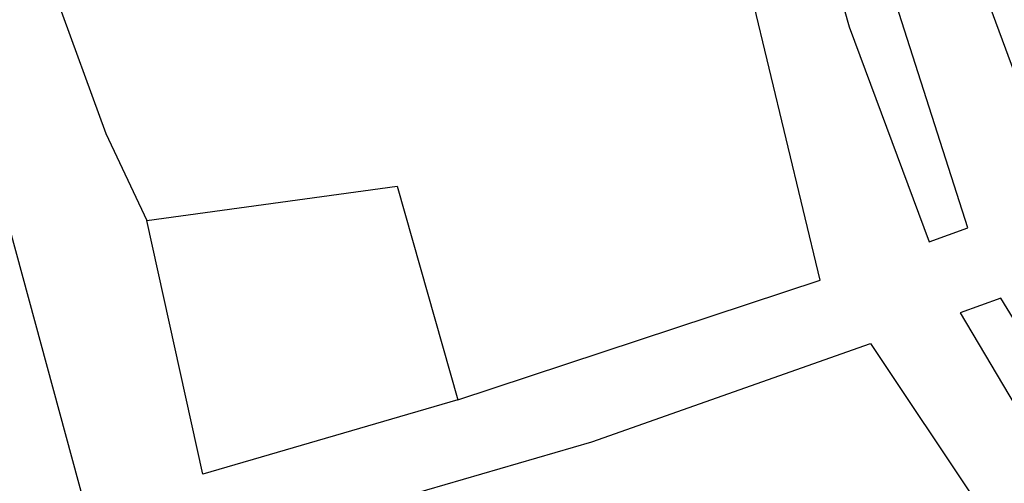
# Model space of a CAD drawing. Header units: millimetres. Extents: x 135944 to 142000, y 454200 to 456692.
# Tile 40 of 185: x 136846 to 136986, y 455632 to 455698. Entities that reach past the tile are written whole.
import ezdxf

# ---------------------------------------------------------------- set-up
doc = ezdxf.new("R2010")
doc.units = ezdxf.units.MM
doc.layers.add('TotaalGBKN2013X$0$Contouren', color=251, linetype='Continuous')

msp = doc.modelspace()

# ---------------------------------------------------------------- linework, layer by layer
at = {"layer": 'TotaalGBKN2013X$0$Contouren'}
for p, q in [((136975.54, 455724.48), (136994.1, 455674.07)), ((136843.87, 455722.54), (136858.58, 455682.21)), ((136960.3, 455661.35), (136948.36, 455710.87)), ((136858.58, 455682.21), (136864.42, 455669.86)), ((136841.37, 455681.58), (136855.5, 455629.58)), ((136864.42, 455669.86), (136900.06, 455674.72)), ((136900.06, 455674.72), (136908.71, 455644.32)), ((136872.42, 455633.77), (136864.42, 455669.86)), ((136908.71, 455644.32), (136960.3, 455661.35)), ((136927.76, 455638.34), (136967.45, 455652.36)), ((136967.45, 455652.36), (136988.9, 455620.24)), ((136908.71, 455644.32), (136872.42, 455633.77)), ((136876.78, 455623.59), (136927.76, 455638.34))]:
    msp.add_line(p, q, dxfattribs=at)
for points in [[(136981.29, 455668.78), (136967.96, 455710.44), (136961.3, 455737.56), (136955.96, 455769.93), (136955.31, 455779.53), (136950.18, 455778.73), (136951.52, 455756.78), (136954.34, 455737.3), (136958.99, 455716.52), (136964.39, 455697.41), (136975.82, 455666.83)], [(136980.21, 455656.69), (137026.56, 455578.67), (137033.05, 455583.43), (137024.59, 455595.88), (136985.98, 455658.79)]]:
    msp.add_lwpolyline(points, close=True, dxfattribs=at)

doc.saveas('drawing.dxf')
